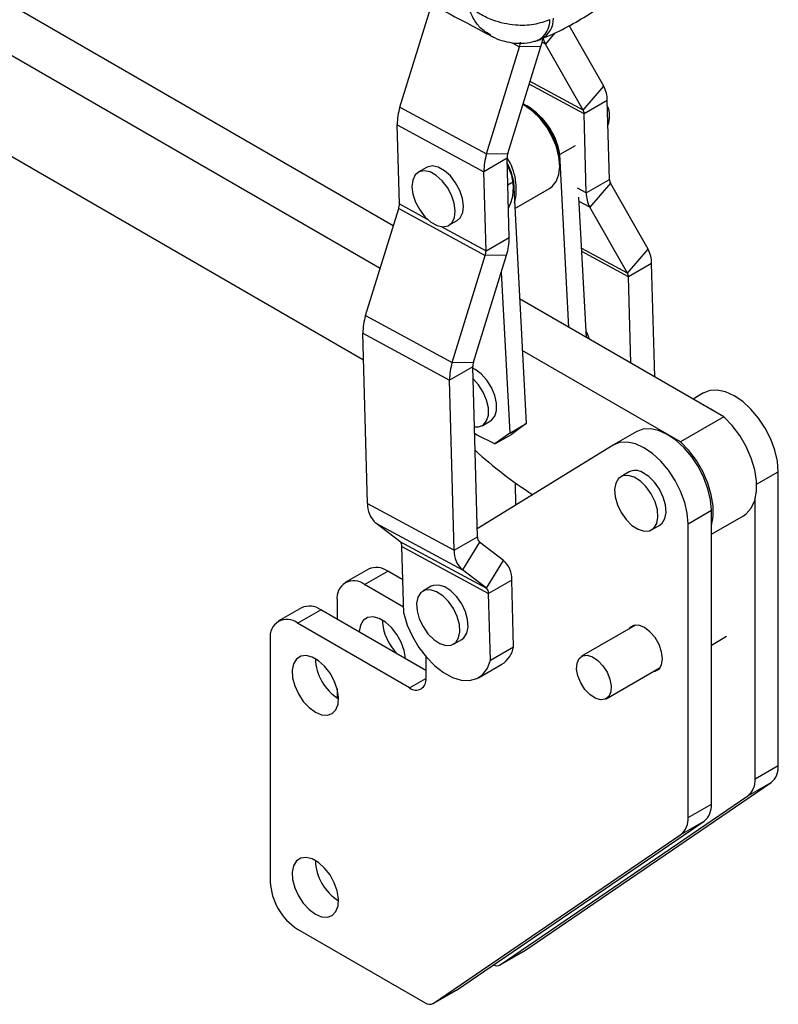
# Model space of a CAD drawing. Extents: x -800 to 11680, y 45 to 1082.
# Tile 8 of 14: x 409 to 507, y 110 to 237. Entities that reach past the tile are written whole.
import ezdxf

# ---------------------------------------------------------------- set-up
doc = ezdxf.new("R2010")
doc.units = 0
doc.layers.get('0').update_dxf_attribs({"linetype": 'CONTINUOUS'})

msp = doc.modelspace()

# ---------------------------------------------------------------- linework, layer by layer
at = {"color": 7, "linetype": 'CONTINUOUS'}
for p, q in [((457.064338, 210.671783), (386.731185, 251.269373)), ((455.363746, 205.173545), (381.118525, 248.029253)), ((457.919178, 226.055507), (462.035701, 239.364758)), ((484.318698, 228.751975), (479.832891, 236.601817)), ((381.119205, 234.964208), (453.225221, 193.343288)), ((469.138873, 219.988848), (473.422736, 233.839138)), ((471.889299, 220.028154), (476.173162, 233.87844)), ((476.173162, 233.87844), (473.422736, 233.839138)), ((481.650603, 225.663235), (476.761818, 234.218263)), ((481.650603, 225.663235), (484.318698, 228.751975)), ((484.774787, 226.920265), (481.769583, 225.185398)), ((485.051228, 216.681361), (484.774787, 226.920265)), ((457.919178, 226.055507), (469.138873, 219.988848)), ((474.340384, 226.094768), (474.128287, 226.217247)), ((482.046024, 214.946494), (481.769583, 225.185398)), ((457.574479, 223.761511), (468.794174, 217.694853)), ((457.850919, 213.522607), (457.574479, 223.761511)), ((480.610608, 221.042129), (478.630709, 219.899158)), ((471.799378, 219.42972), (468.794174, 217.694853)), ((469.138873, 219.988848), (471.889299, 220.028154)), ((472.075818, 209.190817), (471.799378, 219.42972)), ((479.805699, 197.54505), (478.630709, 219.899158)), ((461.359965, 218.244655), (460.299305, 217.632349)), ((478.617685, 218.440539), (478.617685, 218.685461)), ((469.070614, 207.455949), (468.794174, 217.694853)), ((482.046024, 214.946494), (485.051228, 216.681361)), ((471.891738, 216.008833), (472.620301, 216.429423)), ((472.620301, 216.429423), (474.267944, 185.083117)), ((472.803905, 212.936358), (477.302299, 215.533226)), ((485.170207, 216.203524), (482.502113, 213.114784)), ((490.058993, 207.648497), (485.170207, 216.203524)), ((482.059777, 196.243954), (481.106257, 214.384606)), ((453.477135, 199.073888), (457.760998, 212.924174)), ((457.760998, 212.924174), (468.980693, 206.857516)), ((487.390898, 204.559755), (482.502113, 213.114784)), ((464.267732, 210.758087), (465.328392, 211.370393)), ((469.070614, 207.455949), (472.075818, 209.190817)), ((464.69683, 193.007231), (468.980693, 206.857516)), ((467.447256, 193.046535), (471.731119, 206.896821)), ((471.731119, 206.896821), (468.980693, 206.857516)), ((487.390898, 204.559755), (490.058993, 207.648497)), ((490.515082, 205.816785), (487.509878, 204.081918)), ((490.911488, 191.134584), (490.515082, 205.816785)), ((471.051214, 204.6986), (472.146624, 183.858505)), ((487.811127, 192.92417), (487.509878, 204.081918)), ((499.868271, 185.964565), (473.419144, 201.231488)), ((453.477135, 199.073888), (464.69683, 193.007231)), ((453.132436, 196.779892), (464.352131, 190.713235)), ((453.727045, 174.756582), (453.132436, 196.779892)), ((494.25561, 182.724445), (473.770399, 194.548885)), ((467.357335, 192.448102), (464.352131, 190.713235)), ((464.69683, 193.007231), (467.447256, 193.046535)), ((467.951943, 170.424792), (467.357335, 192.448102)), ((464.946739, 168.689924), (464.352131, 190.713235)), ((497.246318, 189.060419), (495.875675, 188.269163)), ((468.581976, 184.816389), (469.642636, 185.428695)), ((472.146624, 183.858505), (474.267944, 185.083117)), ((474.267944, 185.083117), (472.349451, 183.679359)), ((499.868271, 185.964565), (494.25561, 182.724445)), ((467.934523, 183.613026), (467.590769, 183.8021)), ((470.228131, 182.454747), (467.934523, 183.613026)), ((472.146624, 183.858505), (470.228131, 182.454747)), ((470.228131, 182.454747), (472.349451, 183.679359)), ((488.58426, 184.059919), (485.579057, 182.325052)), ((485.515346, 182.28708), (467.923758, 171.468741)), ((487.594519, 178.833792), (486.533859, 178.221486)), ((506.902849, 140.853305), (506.902849, 178.866395)), ((472.942407, 174.555071), (472.865011, 177.421704)), ((453.727045, 174.756582), (464.946739, 168.689924)), ((503.897645, 139.118438), (503.897645, 175.290525)), ((495.235587, 172.131028), (498.240791, 173.865895)), ((498.240791, 135.852805), (498.240791, 173.865895)), ((454.789636, 172.219289), (466.00933, 166.152632)), ((457.909206, 169.840855), (454.789636, 172.219289)), ((495.235587, 134.117938), (495.235587, 172.131028)), ((498.240791, 170.774916), (502.385022, 173.16733)), ((490.502287, 171.347222), (491.562948, 171.959529)), ((457.909206, 169.840855), (469.1289, 163.774199)), ((464.946739, 168.689924), (467.951943, 170.424792)), ((468.22914, 169.762889), (466.00933, 166.152632)), ((471.348711, 167.384456), (468.22914, 169.762889)), ((458.186403, 169.178952), (469.406097, 163.112296)), ((458.420203, 160.519396), (458.186403, 169.178952)), ((469.1289, 163.774199), (471.348711, 167.384456)), ((453.844918, 166.248673), (450.839714, 164.513805)), ((453.339511, 164.266267), (456.344714, 166.001134)), ((458.302719, 164.870802), (456.344714, 166.001134)), ((469.1289, 163.774199), (466.00933, 166.152632)), ((472.411301, 164.847163), (469.406097, 163.112296)), ((472.645102, 156.187605), (472.411301, 164.847163)), ((458.397882, 161.346131), (453.339511, 164.266267)), ((461.961898, 164.032149), (460.901237, 163.419843)), ((469.639898, 154.452738), (469.406097, 163.112296)), ((449.803976, 162.224581), (449.803976, 159.776021)), ((445.182859, 161.248173), (442.177656, 159.513306)), ((444.677453, 159.265767), (447.682656, 161.000634)), ((461.294461, 153.142707), (447.682656, 161.000634)), ((459.173141, 150.897584), (444.677453, 159.265767)), ((488.441223, 159.013222), (481.450623, 154.977634)), ((441.141918, 157.224081), (441.141918, 125.787263)), ((464.869665, 156.54558), (465.930326, 157.157886)), ((498.240792, 156.421722), (500.225006, 157.567184)), ((469.639898, 154.452738), (472.645102, 156.187605)), ((461.294461, 154.921167), (461.294461, 152.122593)), ((468.104508, 152.206523), (471.109712, 153.94139)), ((484.625366, 149.478224), (491.615966, 153.513812)), ((449.803976, 150.742492), (449.803976, 149.575273)), ((503.897645, 139.118438), (506.902849, 140.853305)), ((473.912382, 116.786343), (505.972497, 138.630279)), ((502.967293, 136.895412), (505.972497, 138.630279)), ((470.907179, 115.051476), (502.967293, 136.895412)), ((495.235587, 134.117938), (498.240791, 135.852805)), ((465.250324, 111.785844), (497.310439, 133.62978)), ((494.305235, 131.894913), (497.310439, 133.62978)), ((462.24512, 110.050977), (494.305235, 131.894913)), ((444.677453, 119.663537), (461.203047, 110.123514)), ((470.865024, 115.025001), (473.870228, 116.759868)), ((470.907179, 115.051476), (473.912382, 116.786343)), ((473.870228, 116.759868), (473.912382, 116.786343)), ((462.202966, 110.024501), (465.208169, 111.759368)), ((462.24512, 110.050977), (465.250324, 111.785844)), ((465.208169, 111.759368), (465.250324, 111.785844))]:
    msp.add_line(p, q, dxfattribs=at)
at = {"color": 8, "linetype": 'CONTINUOUS'}
for p, q in [((477.998053, 235.649399), (476.761818, 234.218263)), ((472.354599, 234.41669), (473.422736, 233.839138)), ((476.761818, 234.218263), (476.328965, 234.452315)), ((481.650603, 225.663235), (474.781088, 229.377686)), ((481.769583, 225.185398), (474.671518, 229.023429)), ((482.046024, 214.946494), (480.898393, 215.567036)), ((457.850919, 213.522607), (461.46391, 211.569011)), ((482.502113, 213.114784), (481.134122, 213.854476)), ((463.271323, 210.591716), (469.070614, 207.455949)), ((487.390898, 204.559755), (481.45394, 207.769958)), ((487.509878, 204.081918), (481.47631, 207.344359)), ((504.106716, 177.252222), (506.902849, 178.866395)), ((459.173141, 150.897584), (461.294461, 152.122196))]:
    msp.add_line(p, q, dxfattribs=at)
at = {"color": 7, "linetype": 'CONTINUOUS', "flags": 128}
for points in [[(477.302299, 215.533226), (477.623876, 215.760976), (478.163117, 216.429655), (478.499999, 217.329148), (478.617627, 218.414348), (478.510105, 219.630841), (478.182824, 220.917627), (477.652195, 222.210176), (476.944825, 223.443682), (476.096186, 224.556285), (475.148831, 225.492201), (474.150266, 226.204494), (473.850168, 226.3679)], [(465.328392, 211.370393), (465.734726, 211.730038), (466.052027, 212.393351), (466.149953, 213.252243), (466.020572, 214.237137), (465.674367, 215.268241), (465.139383, 216.262017), (464.458962, 217.137962), (463.688228, 217.825108), (462.889621, 218.267785), (462.12784, 218.430135), (461.464599, 218.299001), (461.359965, 218.244655)], [(471.816164, 218.807964), (472.27045, 217.719252), (472.620301, 216.429423)], [(463.499857, 210.572606), (464.163098, 210.703741), (464.674066, 211.117732), (464.991367, 211.781045), (465.089293, 212.639937), (464.959913, 213.624831), (464.613707, 214.655935), (464.078723, 215.649712), (463.398303, 216.525656), (462.627568, 217.212802), (461.828962, 217.65548), (461.06718, 217.81783), (460.40394, 217.686695), (459.892971, 217.272701), (459.575671, 216.609391), (459.477744, 215.750496), (459.607124, 214.765602), (459.95333, 213.734501), (460.488314, 212.740722), (461.168735, 211.864777), (461.939468, 211.177634), (462.738075, 210.734953), (463.499857, 210.572606)], [(482.458923, 196.01356), (482.20264, 196.688818), (482.017214, 197.053717)], [(469.642636, 185.428695), (469.779305, 185.519295), (470.21115, 186.045955), (470.436188, 186.801065), (470.436188, 187.723449), (470.21115, 188.738382), (469.779305, 189.763639), (469.175639, 190.716161), (468.449057, 191.51878), (467.658423, 192.106473), (467.362433, 192.259269)], [(467.567805, 184.652637), (468.114978, 184.651445), (468.718645, 184.906989), (469.15049, 185.433649), (469.375527, 186.188759), (469.375527, 187.111143), (469.15049, 188.126076), (468.718645, 189.151333), (468.114978, 190.103855), (467.399226, 190.896523)], [(506.902849, 178.866395), (506.79268, 180.212916), (506.466463, 181.634187), (505.936909, 183.074849), (505.224638, 184.478788), (504.357398, 185.791319), (503.368965, 186.96132), (502.297842, 187.943215), (501.18575, 188.698762), (500.076003, 189.198531), (499.011829, 189.423054), (498.034678, 189.363587), (497.182608, 189.022447)], [(498.739909, 186.615876), (498.180546, 186.963895), (497.740997, 187.192465)], [(502.385022, 173.16733), (502.752253, 173.420498), (503.404125, 174.158916), (503.853368, 175.140604), (504.082431, 176.327199), (504.082363, 177.672334), (503.853163, 179.123446), (503.403788, 180.623833), (502.7518, 182.114864), (501.922677, 183.538273), (500.948816, 184.838442), (499.868271, 185.964565)], [(498.240791, 173.865895), (498.130622, 175.212416), (497.804405, 176.633688), (497.274851, 178.074349), (496.56258, 179.478289), (495.69534, 180.79082), (494.706907, 181.960821), (493.635784, 182.942716), (492.523692, 183.698262), (491.413944, 184.198031), (490.349771, 184.422554), (489.37262, 184.363087), (488.52055, 184.021947)], [(495.235587, 172.131028), (495.125418, 173.477549), (494.799201, 174.898821), (494.269647, 176.339482), (493.557376, 177.743422), (492.690136, 179.055952), (491.701703, 180.225953), (490.63058, 181.207849), (489.518488, 181.963395), (488.408741, 182.463164), (487.344567, 182.687687), (486.367416, 182.62822), (485.515346, 182.28708)], [(498.24079, 171.900745), (498.469771, 173.087079), (498.469702, 174.432214), (498.240503, 175.883327), (497.791128, 177.383713), (497.13914, 178.874744), (496.310016, 180.298153), (495.336155, 181.598322), (494.25561, 182.724445)], [(491.562948, 171.959529), (491.854253, 172.186441), (492.224798, 172.78966), (492.380973, 173.604084), (492.31013, 174.563729), (492.018002, 175.590856), (491.528261, 176.602249), (490.88058, 177.515974), (490.127431, 178.258003), (489.329831, 178.768223)], [(488.269171, 178.155917), (487.491735, 178.392994), (486.797445, 178.33772), (486.242553, 177.994573), (485.872008, 177.391354), (485.71583, 176.576932), (485.786677, 175.617285), (486.078802, 174.59016), (486.568543, 173.578766), (487.216224, 172.665042), (487.969372, 171.923013), (488.766972, 171.412792), (489.544411, 171.175715), (490.238698, 171.230989), (490.793593, 171.574135), (491.164138, 172.177354), (491.320313, 172.991777), (491.249469, 173.951423), (490.957342, 174.97855), (490.4676, 175.989943), (489.819919, 176.903668), (489.066771, 177.645697), (488.269171, 178.155917)], [(464.217797, 162.065698), (463.46798, 162.816485), (462.67097, 163.337697), (461.891336, 163.587107), (461.192239, 163.544509), (460.630317, 163.213357), (460.251091, 162.620477), (460.085286, 161.813901), (460.146334, 160.858973), (460.429289, 159.833055), (460.911227, 158.819261), (461.553105, 157.899723), (462.302922, 157.148936), (463.099932, 156.627726), (463.879567, 156.378316), (464.578663, 156.420912), (465.140586, 156.752064), (465.519811, 157.344944), (465.685616, 158.151521), (465.624569, 159.10645), (465.341614, 160.132368), (464.859675, 161.146161), (464.217797, 162.065698)], [(465.278457, 162.678004), (464.528641, 163.428791), (463.73163, 163.950003), (462.951996, 164.199413), (462.2529, 164.156815), (461.961898, 164.032149)], [(465.930326, 157.157886), (466.201246, 157.364371), (466.580472, 157.95725), (466.746277, 158.763827), (466.685229, 159.718756), (466.402274, 160.744674), (465.920335, 161.758467), (465.278457, 162.678004)], [(458.637553, 154.676506), (458.635805, 154.709141), (458.469293, 155.730577), (458.092768, 156.787059), (457.534155, 157.800238), (456.834883, 158.694965), (456.046816, 159.404886), (455.228398, 159.877349), (454.440331, 160.07731), (453.74106, 159.989945), (453.182447, 159.621727), (452.805921, 158.999972), (452.639409, 158.170787), (452.637662, 158.14017)], [(458.420203, 160.519396), (458.879907, 159.024226), (459.541224, 157.542002), (460.378009, 156.131323), (461.357183, 154.847959), (462.440033, 153.742644), (463.583752, 152.859075), (464.743123, 152.232188), (465.872312, 151.88676), (466.926678, 151.83645), (467.864539, 152.083245), (468.648816, 152.617389), (469.248505, 153.417769), (469.639898, 154.452738)], [(490.716241, 152.994411), (490.950301, 153.032062), (491.466534, 153.330174), (491.797977, 153.890002), (491.912184, 154.656743), (491.797977, 155.555346), (491.466534, 156.497849), (490.950301, 157.391991), (490.299809, 158.15025), (489.578732, 158.698401), (488.857657, 158.982786), (488.207163, 158.975571), (487.69093, 158.677459), (487.541498, 158.493821)], [(446.975549, 147.732345), (447.786344, 147.392968), (448.537004, 147.336142), (449.171859, 147.566076), (449.643825, 148.065717), (449.917897, 148.798006), (449.973747, 149.708642), (449.807235, 150.730077), (449.43071, 151.786559), (448.872097, 152.799738), (448.172825, 153.694465), (447.384758, 154.404386), (446.56634, 154.876849), (445.778273, 155.07681), (445.079001, 154.989445), (444.520388, 154.621227), (444.143863, 153.999472), (443.977351, 153.170287), (444.033202, 152.195168), (444.307273, 151.146443), (444.779238, 150.101882), (445.414094, 149.138959), (446.164754, 148.329092), (446.975549, 147.732345)], [(483.214234, 149.541671), (482.513988, 150.009521), (481.865032, 150.694525), (481.330897, 151.529627), (480.963861, 152.433087), (480.799859, 153.316461), (480.85494, 154.093285), (481.123713, 154.687514), (481.579871, 155.040981), (482.178759, 155.119086), (482.861754, 154.914187), (483.562003, 154.446336), (484.210957, 153.761333), (484.745094, 152.926229), (485.112127, 152.022771), (485.276131, 151.139395), (485.221051, 150.362572), (484.952275, 149.768344), (484.49612, 149.414876), (483.897231, 149.336771), (483.214234, 149.541671)], [(446.975549, 121.603037), (447.786344, 121.263664), (448.537004, 121.206838), (449.171859, 121.436771), (449.643825, 121.936412), (449.917897, 122.668702), (449.973747, 123.579338), (449.807235, 124.60077), (449.43071, 125.657252), (448.872097, 126.670434), (448.172825, 127.565161), (447.384758, 128.275082), (446.56634, 128.747545), (445.778273, 128.947506), (445.079001, 128.860141), (444.520388, 128.49192), (444.143863, 127.870165), (443.977351, 127.040983), (444.033202, 126.065864), (444.307273, 125.017138), (444.779238, 123.972577), (445.414094, 123.009655), (446.164754, 122.199788), (446.975549, 121.603037)]]:
    msp.add_lwpolyline(points, dxfattribs=at)
at = {"color": 8, "linetype": 'CONTINUOUS'}
for centre, radius, start, end in [((474.463747, 237.255691), 2.881802, 298.00444251, 2.17514844), ((474.866248, 237.453838), 2.923711, 297.81431825, 2.50401681)]:
    msp.add_arc(centre, radius, start, end, dxfattribs=at)
at = {"color": 7, "linetype": 'CONTINUOUS'}
for centre, radius, start, end in [((468.447732, 236.284236), 8.091361, 342.70275286, 350.44644426), ((479.565314, 235.793171), 3.215576, 195.45572924, 209.32577857), ((471.63567, 234.413638), 1.877139, 342.17860928, 0.73043049), ((480.866622, 226.919783), 3.908165, 0.00707202, 27.95716915), ((464.769633, 223.853252), 7.195739, 162.17866006, 180.73049743), ((469.563394, 218.379368), 9.1938, 9.51500833, 61.93646135), ((469.391853, 218.298772), 9.233932, 2.4000739, 57.59454049), ((480.750062, 225.185271), 1.019522, 0.00713062, 27.95720485), ((481.818304, 224.849404), 3.257095, 339.14484991, 23.94825003), ((475.98929, 217.786599), 7.195701, 162.17861113, 180.73054636), ((465.517222, 215.44121), 7.476604, 345.88470595, 32.83863527), ((473.676349, 219.453657), 1.877125, 162.17856291, 180.73064016), ((466.991649, 215.622906), 5.632805, 332.17438023, 30.91872006), ((486.070741, 216.681484), 1.019514, 180.00692149, 207.9572016), ((485.954178, 214.946972), 3.908154, 180.00700891, 207.95718789), ((455.973969, 213.498668), 1.877104, 342.17846661, 0.73074252), ((464.880696, 209.09907), 7.195707, 342.17863556, 0.7305513), ((467.193649, 207.432013), 1.877118, 342.17849887, 0.7306265), ((486.606919, 205.816306), 3.908163, 0.00702047, 27.95715402), ((486.490355, 204.081791), 1.019523, 0.00710566, 27.95714477), ((460.32758, 196.871636), 7.195728, 162.17866224, 180.73053578), ((471.54727, 190.80498), 7.195724, 162.17865628, 180.73054175), ((469.234375, 192.472029), 1.877192, 162.17893329, 180.73032609), ((507.921527, 226.215552), 60.079089, 227.90827545, 236.89706076), ((488.4027, 177.226958), 1.79863, 58.97144098, 116.70079098), ((456.932331, 174.607774), 3.208738, 177.3419094, 228.10491963), ((457.350242, 169.217773), 0.837061, 357.34182389, 48.10491776), ((468.788107, 170.385973), 0.837065, 177.341929, 228.10479772), ((468.152028, 168.541118), 3.208741, 177.34193062, 228.1049026), ((469.206025, 164.995975), 3.208729, 357.34182431, 48.10498972), ((454.880116, 163.95673), 2.514883, 54.38242234, 114.3071896), ((451.959348, 162.574218), 2.183547, 50.79672202, 189.2140667), ((468.569936, 163.151116), 0.837062, 357.34183887, 48.10488784), ((446.218058, 158.95623), 2.514883, 54.38242234, 114.3071896), ((443.29729, 157.573719), 2.183547, 50.79672202, 189.2140667), ((462.25349, 159.998844), 6.62388, 182.81583787, 225.65311677), ((469.3042, 156.823401), 3.400862, 302.06616751, 349.2250631), ((453.400591, 154.91174), 6.429478, 182.12853048, 237.86609112), ((460.001239, 151.912811), 1.310127, 230.79664511, 9.21406043), ((504.322406, 140.627047), 2.590343, 309.56968815, 5.01098575), ((501.317202, 138.892179), 2.590343, 309.56968815, 5.01098575), ((495.660348, 135.626547), 2.590343, 309.56968815, 5.01098575), ((492.655144, 133.89168), 2.590343, 309.56968815, 5.01098575), ((453.400607, 128.782443), 6.429495, 182.12861159, 237.86601001), ((448.818, 126.136566), 7.684025, 182.6054668, 237.39452102), ((470.458331, 115.810048), 0.881416, 240.76037136, 300.61283394), ((461.781547, 110.91276), 0.978556, 233.75942505, 298.27686087)]:
    msp.add_arc(centre, radius, start, end, dxfattribs=at)
for points, knots in [([(456.406754, 242.372699), (456.738965, 242.195761), (461.156841, 239.842777), (465.56229, 237.48285), (469.636462, 235.300382)], [0, 0, 0, 0, 0.0751970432, 1, 1, 1, 1]), ([(476.229832, 234.867654), (476.78841, 235.10555), (478.323517, 235.759343), (480.73809, 237.026467), (483.09106, 238.49822), (484.46375, 239.525714), (484.988728, 239.918673)], [0, 0, 0, 0, 0.1794063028, 0.4930518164, 0.8061203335, 1, 1, 1, 1]), ([(477.343472, 237.365068), (476.665432, 237.122525), (475.289402, 236.630302), (472.696793, 236.573117), (470.27603, 237.10633), (468.231197, 238.062493), (467.219258, 238.777848), (466.753829, 239.181098), (466.749495, 239.184854)], [0, 0, 0, 0, 0.20314322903, 0.41226410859, 0.66758686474, 0.82884453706, 0.99840605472, 1, 1, 1, 1]), ([(469.651012, 235.327639), (469.820424, 235.228942), (470.385167, 234.89993), (471.431212, 234.554568), (472.747634, 234.30227), (474.062764, 234.309744), (475.100607, 234.455324), (475.656394, 234.677653), (475.810272, 234.739208)], [0, 0, 0, 0, 0.09193033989, 0.30645434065, 0.51344642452, 0.71954537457, 0.92235203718, 1, 1, 1, 1]), ([(475.650745, 234.65526), (475.805755, 234.703237), (476.004483, 234.764745), (476.188871, 234.858082), (476.229434, 234.878615)], [0, 0, 0, 0, 0.7800092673, 1, 1, 1, 1])]:
    msp.add_open_spline(points, degree=3, knots=knots, dxfattribs=at)
at = {"color": 8, "linetype": 'CONTINUOUS'}
msp.add_open_spline([(469.686195, 235.393275), (469.208745, 235.662934), (468.321493, 236.164044), (467.373956, 237.560704), (466.925054, 238.602701), (466.751115, 239.179482), (466.749495, 239.184854)], degree=3, knots=[0, 0, 0, 0, 0.361100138, 0.6710372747, 0.9969363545, 1, 1, 1, 1], dxfattribs=at)

doc.saveas('drawing.dxf')
